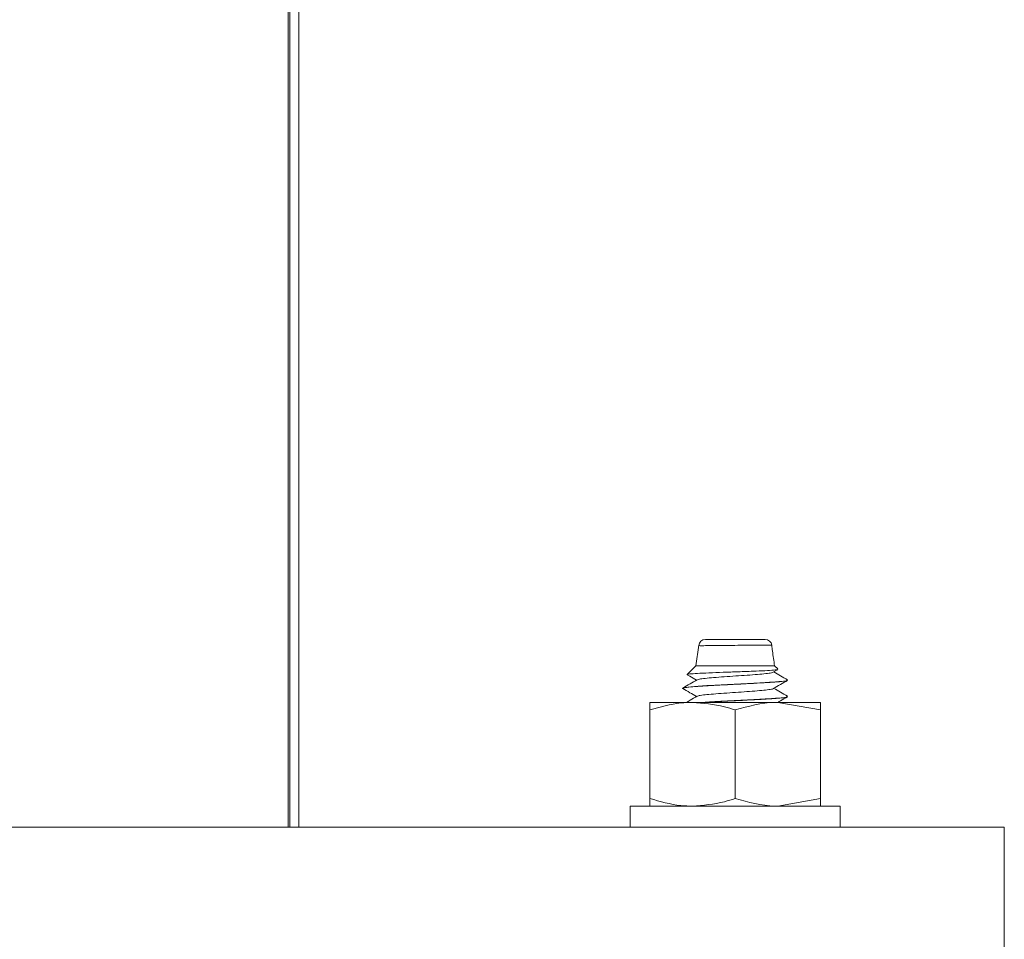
# Model space of a CAD drawing. Header units: millimetres. Extents: x 202 to 1221, y -164 to 1261.
# Tile 28 of 30: x 1146 to 1221, y 752 to 822. Entities that reach past the tile are written whole.
import ezdxf

# ---------------------------------------------------------------- set-up
doc = ezdxf.new("R2010")
doc.units = ezdxf.units.MM

msp = doc.modelspace()

# ---------------------------------------------------------------- linework, layer by layer
at = {"color": 7, "linetype": 'Continuous', "lineweight": 15}
for p, q in [((1166.095, 761.031), (1166.095, 1041.031)), ((1166.223, 961.031), (1166.223, 761.031)), ((1166.917, 961.031), (1166.917, 761.031)), ((1197.383, 774.896), (1197.145, 773.321)), ((1197.145, 773.321), (1196.483, 772.659)), ((1203.145, 773.321), (1197.145, 773.321)), ((1203.396, 773.07), (1203.145, 773.321)), ((1203.05, 772.824), (1203.392, 773.022)), ((1196.145, 771.602), (1196.145, 771.592)), ((1193.645, 769.951), (1193.645, 770.531)), ((1196.895, 770.531), (1193.645, 770.531)), ((1203.395, 770.531), (1196.895, 770.531)), ((1206.645, 769.951), (1203.395, 770.531)), ((1206.645, 770.531), (1203.395, 770.531)), ((1204.145, 770.967), (1204.145, 770.977)), ((1193.645, 763.212), (1193.645, 769.951)), ((1200.145, 763.212), (1200.145, 769.951)), ((1206.645, 763.212), (1206.645, 769.951)), ((1193.645, 763.212), (1193.645, 762.631)), ((1206.645, 763.212), (1203.395, 762.631)), ((1192.145, 762.631), (1192.145, 761.031)), ((1192.145, 762.631), (1207.922, 762.631)), ((1207.922, 762.631), (1208.145, 762.631)), ((1208.145, 761.031), (1208.145, 762.631)), ((1220.645, 761.031), (1070.645, 761.031)), ((1220.645, 761.031), (1220.645, 751.031))]:
    msp.add_line(p, q, dxfattribs=at)
for centre, start, end in [((1197.88, 774.821), 89.99122, 176.22345), ((1202.437, 774.821), 6.52212, 90.01545)]:
    msp.add_arc(centre, 0.5, start, end, dxfattribs=at)
at = {"color": 8, "linetype": 'Continuous', "lineweight": 15}
msp.add_open_spline([(1202.904, 774.873), (1202.913, 774.873), (1202.956, 774.877), (1202.722, 774.881), (1202.265, 774.883), (1201.615, 774.882), (1200.831, 774.878), (1199.876, 774.869), (1198.949, 774.858), (1198.16, 774.849), (1197.704, 774.845), (1197.434, 774.844), (1197.418, 774.847), (1197.408, 774.848)], degree=3, knots=[0, 0, 0, 0, 0.028522, 0.134889, 0.241198, 0.315746, 0.422648, 0.530952, 0.640493, 0.750424, 0.859766, 0.913872, 1, 1, 1, 1], dxfattribs=at)
at = {"color": 7, "linetype": 'Continuous', "lineweight": 15}
for points, knots in [([(1197.888, 775.321), (1197.897, 775.321), (1197.91, 775.321), (1198.145, 775.321), (1198.522, 775.321), (1199.171, 775.321), (1199.932, 775.321), (1200.715, 775.321), (1201.357, 775.321), (1201.89, 775.321), (1202.264, 775.321), (1202.455, 775.321), (1202.42, 775.321), (1202.413, 775.321)], [0, 0, 0, 0, 0.1034154, 0.1567402, 0.2645381, 0.3728164, 0.4804794, 0.5867013, 0.6914631, 0.7645688, 0.8688015, 0.9730415, 1, 1, 1, 1]), ([(1203.145, 773.321), (1203.088, 773.693), (1203.008, 774.21), (1202.952, 774.731), (1202.936, 774.876)], [0, 0, 0, 0, 0.720203, 1, 1, 1, 1]), ([(1203.385, 773.034), (1203.389, 773.031), (1203.412, 773.015), (1203.101, 772.983), (1202.456, 772.943), (1201.504, 772.9), (1200.388, 772.857), (1199.211, 772.817), (1198.113, 772.773), (1197.208, 772.733), (1196.642, 772.689), (1196.41, 772.66), (1196.493, 772.644), (1196.504, 772.642)], [0, 0, 0, 0, 0.018017, 0.119898, 0.223362, 0.327197, 0.433743, 0.540233, 0.649177, 0.758786, 0.869656, 0.982361, 1, 1, 1, 1]), ([(1196.497, 772.63), (1196.563, 772.592), (1196.797, 772.456), (1197.032, 772.32), (1197.201, 772.222)], [0, 0, 0, 0, 0.280867, 1, 1, 1, 1]), ([(1203.027, 772.824), (1202.996, 772.809), (1202.925, 772.774), (1202.508, 772.716), (1201.871, 772.66), (1201.07, 772.597), (1200.184, 772.537), (1199.295, 772.478), (1198.484, 772.415), (1197.83, 772.358), (1197.39, 772.3), (1197.303, 772.264), (1197.265, 772.248)], [0, 0, 0, 0, 0.078748, 0.184309, 0.287653, 0.39334, 0.497819, 0.601942, 0.707725, 0.811141, 0.916518, 1, 1, 1, 1]), ([(1204.133, 772.242), (1203.953, 772.347), (1203.605, 772.548), (1203.258, 772.75), (1203.09, 772.847)], [0, 0, 0, 0, 0.517493, 1, 1, 1, 1]), ([(1196.174, 771.579), (1196.166, 771.594), (1196.146, 771.629), (1196.536, 771.688), (1197.224, 771.744), (1198.141, 771.801), (1199.23, 771.861), (1200.43, 771.918), (1201.583, 771.977), (1202.59, 772.035), (1203.425, 772.091), (1203.972, 772.148), (1204.063, 772.184), (1204.1, 772.199)], [0, 0, 0, 0, 0.072945, 0.177835, 0.270417, 0.353475, 0.456428, 0.548499, 0.640123, 0.737966, 0.821939, 0.927098, 1, 1, 1, 1]), ([(1197.246, 772.248), (1197.066, 772.144), (1196.705, 771.934), (1196.345, 771.726), (1196.164, 771.621)], [0, 0, 0, 0, 0.499592, 1, 1, 1, 1]), ([(1204.043, 772.243), (1204.081, 772.228), (1204.19, 772.185), (1203.555, 772.108), (1202.242, 772.022), (1200.337, 771.923), (1198.382, 771.827), (1196.97, 771.739), (1196.236, 771.669), (1196.245, 771.632), (1196.247, 771.622)], [0, 0, 0, 0, 0.076374, 0.215322, 0.35189, 0.514586, 0.676367, 0.813284, 0.952054, 1, 1, 1, 1]), ([(1203.05, 771.574), (1203.229, 771.678), (1203.588, 771.887), (1203.948, 772.095), (1204.128, 772.199)], [0, 0, 0, 0, 0.499763, 1, 1, 1, 1]), ([(1196.154, 771.579), (1196.334, 771.475), (1196.683, 771.273), (1197.032, 771.07), (1197.201, 770.972)], [0, 0, 0, 0, 0.51675, 1, 1, 1, 1]), ([(1203.049, 771.574), (1203.049, 771.574), (1203.057, 771.554), (1202.83, 771.512), (1202.363, 771.451), (1201.663, 771.393), (1200.836, 771.33), (1199.94, 771.272), (1199.065, 771.211), (1198.286, 771.149), (1197.688, 771.092), (1197.333, 771.039), (1197.292, 771.008), (1197.277, 770.998)], [0, 0, 0, 0, 0.000184, 0.105938, 0.211154, 0.315156, 0.421286, 0.525202, 0.630526, 0.736206, 0.839893, 0.945959, 1, 1, 1, 1]), ([(1204.133, 770.992), (1203.953, 771.097), (1203.605, 771.298), (1203.258, 771.5), (1203.09, 771.597)], [0, 0, 0, 0, 0.517493, 1, 1, 1, 1]), ([(1196.895, 770.531), (1196.6, 770.523), (1195.5, 770.491), (1194.429, 770.179), (1193.645, 769.951)], [0, 0, 0, 0, 0.268633, 1, 1, 1, 1]), ([(1197.246, 770.998), (1197.066, 770.894), (1196.798, 770.738), (1196.529, 770.582), (1196.441, 770.531)], [0, 0, 0, 0, 0.671263, 1, 1, 1, 1]), ([(1200.145, 769.951), (1199.872, 770.038), (1198.813, 770.379), (1197.712, 770.466), (1196.895, 770.531)], [0, 0, 0, 0, 0.2575506, 1, 1, 1, 1]), ([(1204.043, 770.993), (1204.081, 770.978), (1204.19, 770.935), (1203.556, 770.858), (1202.239, 770.772), (1200.354, 770.673), (1198.632, 770.592), (1197.923, 770.545), (1197.714, 770.531)], [0, 0, 0, 0, 0.102704, 0.289555, 0.473205, 0.691992, 0.909547, 1, 1, 1, 1]), ([(1197.835, 770.531), (1197.916, 770.536), (1198.223, 770.555), (1198.944, 770.595), (1199.722, 770.635), (1200.271, 770.661), (1200.426, 770.668), (1200.487, 770.671), (1200.501, 770.672), (1200.503, 770.672), (1200.503, 770.672), (1200.503, 770.672), (1200.503, 770.672), (1200.503, 770.672), (1200.504, 770.672), (1200.504, 770.672), (1200.507, 770.672), (1200.516, 770.673), (1200.643, 770.679), (1201.262, 770.71), (1202.21, 770.762), (1203.118, 770.818), (1203.781, 770.876), (1204.132, 770.926), (1204.12, 770.958), (1204.116, 770.967)], [0, 0, 0, 0, 0.034154, 0.129501, 0.269356, 0.302134, 0.318525, 0.322623, 0.323135, 0.323263, 0.323295, 0.323311, 0.323313, 0.323315, 0.32333, 0.323387, 0.323621, 0.32412, 0.326497, 0.367586, 0.53913, 0.667427, 0.771246, 0.936467, 1, 1, 1, 1]), ([(1203.395, 770.531), (1203.318, 770.531), (1202.221, 770.523), (1201.145, 770.226), (1200.145, 769.951)], [0, 0, 0, 0, 0.070217, 1, 1, 1, 1]), ([(1203.407, 770.531), (1203.468, 770.566), (1203.708, 770.706), (1203.948, 770.845), (1204.128, 770.949)], [0, 0, 0, 0, 0.251554, 1, 1, 1, 1]), ([(1206.645, 770.531), (1206.645, 770.531), (1206.645, 770.523), (1206.645, 770.226), (1206.645, 769.951)], [0, 0, 0, 0, 0.070216, 1, 1, 1, 1]), ([(1196.895, 762.631), (1196.6, 762.64), (1195.5, 762.672), (1194.429, 762.984), (1193.645, 763.212)], [0, 0, 0, 0, 0.268633, 1, 1, 1, 1]), ([(1200.145, 763.212), (1199.872, 763.124), (1198.813, 762.784), (1197.712, 762.696), (1196.895, 762.631)], [0, 0, 0, 0, 0.2575506, 1, 1, 1, 1]), ([(1203.395, 762.631), (1203.318, 762.632), (1202.221, 762.64), (1201.145, 762.936), (1200.145, 763.212)], [0, 0, 0, 0, 0.070217, 1, 1, 1, 1]), ([(1206.645, 762.631), (1206.645, 762.632), (1206.645, 762.64), (1206.645, 762.936), (1206.645, 763.212)], [0, 0, 0, 0, 0.070216, 1, 1, 1, 1])]:
    msp.add_open_spline(points, degree=3, knots=knots, dxfattribs=at)

doc.saveas('drawing.dxf')
